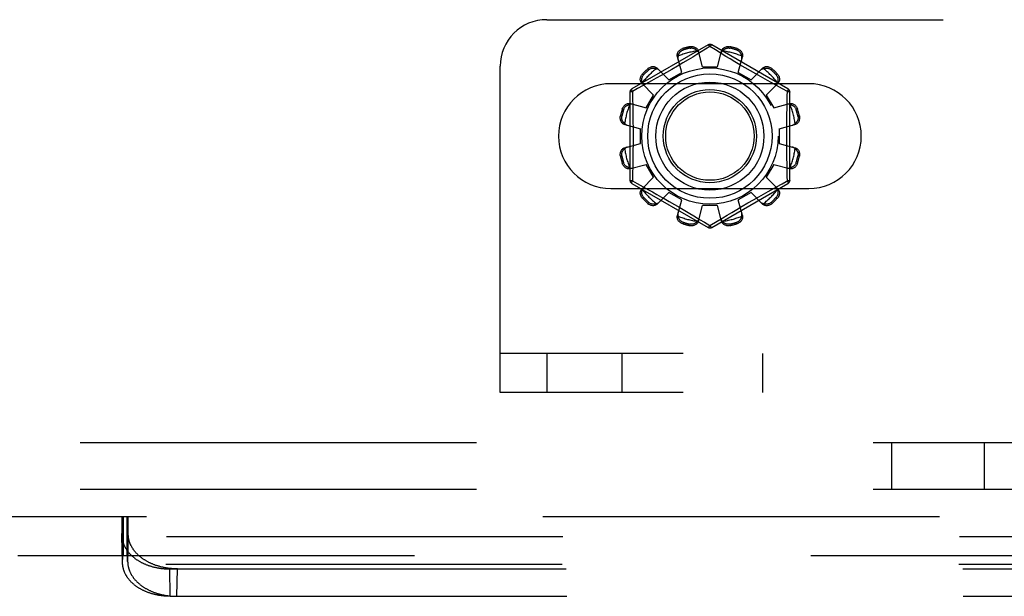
# Model space of a CAD drawing. Header units: inches. Extents: x 0 to 193, y 0 to 125.
# Tile 43 of 256: x 34.68 to 37.32, y 32.91 to 34.46. Entities that reach past the tile are written whole.
import ezdxf

# ---------------------------------------------------------------- set-up
doc = ezdxf.new("R2010")
doc.units = ezdxf.units.IN
doc.header["$LTSCALE"] = 10.635988
doc.header["$MEASUREMENT"] = 0
doc.linetypes.add('HIDDEN', pattern=[0.2, 0.1, -0.1])
doc.layers.add('DEFAULT_2', color=8, linetype='HIDDEN')
doc.layers.add('SUBPANEL', color=7, linetype='CONTINUOUS')

msp = doc.modelspace()

# ---------------------------------------------------------------- linework, layer by layer
at = {"layer": 'DEFAULT_2', "color": 8, "linetype": 'HIDDEN'}
for p, q in [((36.0901, 34.4572), (44.8401, 34.4572)), ((36.5226, 34.3894), (36.3181, 34.2714)), ((36.4546, 34.3796), (36.4556, 34.3758)), ((36.4744, 34.3808), (36.4734, 34.3846)), ((36.4927, 34.3636), (36.4815, 34.3568)), ((36.5276, 34.3848), (36.4927, 34.3636)), ((36.5076, 34.3307), (36.4966, 34.3729)), ((36.5424, 34.3759), (36.5276, 34.3848)), ((36.7371, 34.2714), (36.5326, 34.3894)), ((36.5553, 34.368), (36.5424, 34.3759)), ((36.5476, 34.3307), (36.5586, 34.3729)), ((36.5704, 34.3588), (36.5553, 34.368)), ((36.5818, 34.3846), (36.5808, 34.3808)), ((36.5996, 34.3758), (36.6007, 34.3796)), ((36.4519, 34.3157), (36.4404, 34.3578)), ((36.4552, 34.3411), (36.4406, 34.3325)), ((36.469, 34.3493), (36.4552, 34.3411)), ((36.4815, 34.3568), (36.469, 34.3493)), ((36.5819, 34.3519), (36.5704, 34.3588)), ((36.5946, 34.3444), (36.5819, 34.3519)), ((36.6082, 34.3363), (36.5946, 34.3444)), ((36.6033, 34.3157), (36.6149, 34.3578)), ((35.9651, 33.4572), (35.9651, 34.3322)), ((36.3469, 34.3116), (36.3497, 34.3088)), ((36.3635, 34.3226), (36.3607, 34.3254)), ((36.4173, 34.2957), (36.3866, 34.3268)), ((36.4109, 34.3153), (36.3968, 34.3073)), ((36.4256, 34.3238), (36.4109, 34.3153)), ((36.4173, 34.2957), (36.4519, 34.3157)), ((36.4406, 34.3325), (36.4256, 34.3238)), ((36.5076, 34.3307), (36.5476, 34.3307)), ((36.6033, 34.3157), (36.6379, 34.2957)), ((36.6224, 34.328), (36.6082, 34.3363)), ((36.6366, 34.3198), (36.6224, 34.328)), ((36.6504, 34.3119), (36.6366, 34.3198)), ((36.6379, 34.2957), (36.6686, 34.3268)), ((36.6945, 34.3254), (36.6918, 34.3226)), ((36.7056, 34.3088), (36.7083, 34.3116)), ((36.7932, 34.2853), (36.262, 34.2853)), ((36.3765, 34.255), (36.3455, 34.2856)), ((36.3713, 34.2931), (36.3552, 34.2842)), ((36.3835, 34.2999), (36.3713, 34.2931)), ((36.3968, 34.3073), (36.3835, 34.2999)), ((36.6817, 34.2943), (36.6699, 34.3009)), ((36.6787, 34.255), (36.7098, 34.2856)), ((36.6924, 34.2884), (36.6817, 34.2943)), ((36.7066, 34.2806), (36.6924, 34.2884)), ((36.3131, 34.2627), (36.3131, 34.0266)), ((36.3335, 34.2723), (36.3196, 34.2648)), ((36.3196, 34.2648), (36.3199, 34.253)), ((36.7225, 34.2719), (36.7066, 34.2806)), ((36.7356, 34.2648), (36.7225, 34.2719)), ((36.7421, 34.0266), (36.7421, 34.2627)), ((36.3145, 34.2319), (36.3565, 34.2203)), ((36.3565, 34.2203), (36.3765, 34.255)), ((36.6787, 34.255), (36.6987, 34.2203)), ((36.6987, 34.2203), (36.7408, 34.2319)), ((36.2965, 34.2167), (36.2927, 34.2177)), ((36.7625, 34.2177), (36.7587, 34.2167)), ((36.2877, 34.1988), (36.2915, 34.1978)), ((36.7638, 34.1978), (36.7676, 34.1988)), ((36.2994, 34.1757), (36.3416, 34.1647)), ((36.3416, 34.1247), (36.3416, 34.1647)), ((36.7136, 34.1647), (36.7558, 34.1757)), ((36.7136, 34.1647), (36.7136, 34.1247)), ((36.2994, 34.1136), (36.3416, 34.1247)), ((36.7136, 34.1247), (36.7558, 34.1136)), ((36.2915, 34.0915), (36.2877, 34.0905)), ((36.2927, 34.0716), (36.2965, 34.0726)), ((36.7587, 34.0726), (36.7625, 34.0716)), ((36.7676, 34.0905), (36.7638, 34.0915)), ((36.3145, 34.0574), (36.3565, 34.069)), ((36.3765, 34.0343), (36.3565, 34.069)), ((36.6987, 34.069), (36.6787, 34.0343)), ((36.6987, 34.069), (36.7408, 34.0574)), ((36.3196, 34.0245), (36.3327, 34.0174)), ((36.3455, 34.0037), (36.3765, 34.0343)), ((36.7098, 34.0037), (36.6787, 34.0343)), ((36.7218, 34.017), (36.7324, 34.0228)), ((36.7324, 34.0228), (36.7356, 34.0245)), ((36.7356, 34.0245), (36.7353, 34.0363)), ((36.262, 34.004), (36.7932, 34.004)), ((36.3181, 34.0179), (36.5226, 33.8999)), ((36.3327, 34.0174), (36.3486, 34.0087)), ((36.3486, 34.0087), (36.3628, 34.0009)), ((36.3628, 34.0009), (36.3735, 33.995)), ((36.3735, 33.995), (36.3854, 33.9884)), ((36.3866, 33.9625), (36.4173, 33.9936)), ((36.4519, 33.9736), (36.4173, 33.9936)), ((36.5326, 33.8999), (36.7371, 34.0179)), ((36.6379, 33.9936), (36.6033, 33.9736)), ((36.6686, 33.9625), (36.6379, 33.9936)), ((36.6718, 33.9894), (36.684, 33.9962)), ((36.684, 33.9962), (36.7, 34.0051)), ((36.3497, 33.9805), (36.3469, 33.9777)), ((36.4049, 33.9774), (36.4187, 33.9695)), ((36.4187, 33.9695), (36.4329, 33.9613)), ((36.4404, 33.9315), (36.4519, 33.9736)), ((36.6149, 33.9315), (36.6033, 33.9736)), ((36.6296, 33.9655), (36.6443, 33.974)), ((36.6443, 33.974), (36.6585, 33.982)), ((36.6585, 33.982), (36.6718, 33.9894)), ((36.7083, 33.9777), (36.7056, 33.9805)), ((36.3607, 33.9639), (36.3635, 33.9667)), ((36.4329, 33.9613), (36.447, 33.953)), ((36.447, 33.953), (36.4607, 33.9449)), ((36.4607, 33.9449), (36.4734, 33.9374)), ((36.4966, 33.9164), (36.5076, 33.9587)), ((36.5476, 33.9587), (36.5076, 33.9587)), ((36.5586, 33.9164), (36.5476, 33.9587)), ((36.5862, 33.94), (36.6, 33.9482)), ((36.6, 33.9482), (36.6146, 33.9568)), ((36.6146, 33.9568), (36.6296, 33.9655)), ((36.6918, 33.9667), (36.6945, 33.9639)), ((36.4734, 33.9374), (36.4848, 33.9305)), ((36.4848, 33.9305), (36.4999, 33.9213)), ((36.4999, 33.9213), (36.5129, 33.9134)), ((36.5276, 33.9045), (36.5625, 33.9257)), ((36.5625, 33.9257), (36.5737, 33.9325)), ((36.5737, 33.9325), (36.5862, 33.94)), ((36.4556, 33.9135), (36.4546, 33.9097)), ((36.4734, 33.9047), (36.4744, 33.9085)), ((36.5129, 33.9134), (36.5276, 33.9045)), ((36.5808, 33.9085), (36.5818, 33.9047)), ((36.6007, 33.9097), (36.5996, 33.9135)), ((44.9651, 33.5612), (35.9651, 33.5612)), ((36.0901, 33.5612), (36.0901, 33.4572)), ((36.2926, 33.4572), (36.2926, 33.5612)), ((36.6693, 33.4572), (36.6693, 33.5612)), ((44.9651, 33.4572), (35.9651, 33.4572)), ((33.9525, 33.1237), (43.5129, 33.1237)), ((34.9497, 33.1237), (34.9497, 33.0197)), ((34.9525, 33.1237), (34.9525, 33.0197)), ((34.9533, 33.0197), (34.9533, 33.1237)), ((34.9535, 33.1237), (34.9535, 33.0197)), ((34.9634, 33.1237), (34.9634, 33.0197)), ((34.9644, 33.1237), (34.9644, 33.0197)), ((34.9647, 33.0197), (34.9647, 33.1237)), ((34.9662, 33.1237), (34.9662, 33.0197)), ((34.9509, 33.0882), (34.9511, 33.0958)), ((34.9511, 33.0958), (34.9513, 33.1015)), ((34.9513, 33.1015), (34.9515, 33.1057)), ((34.9515, 33.1057), (34.9517, 33.1085)), ((34.9517, 33.1085), (34.9518, 33.1111)), ((34.9518, 33.1111), (34.9519, 33.1127)), ((34.9519, 33.1127), (34.952, 33.1142)), ((34.952, 33.1142), (34.9521, 33.1156)), ((34.9521, 33.1156), (34.9522, 33.1169)), ((34.9658, 33.1169), (34.9657, 33.118)), ((34.966, 33.1135), (34.9659, 33.1149)), ((34.9661, 33.1119), (34.966, 33.1135)), ((34.9662, 33.1094), (34.9661, 33.1119)), ((34.9664, 33.1066), (34.9662, 33.1094)), ((34.9665, 33.1026), (34.9664, 33.1066)), ((34.9667, 33.0982), (34.9665, 33.1026)), ((34.9669, 33.0921), (34.9667, 33.0982)), ((34.9505, 33.0752), (34.9507, 33.084)), ((34.9521, 33.0014), (34.9505, 33.0752)), ((34.9505, 33.0752), (34.9505, 33.0724)), ((34.9521, 32.9986), (34.9505, 33.0724)), ((34.9507, 33.084), (34.9509, 33.0882)), ((42.5148, 33.0691), (34.9507, 33.0691)), ((34.9658, 33.0014), (34.9674, 33.0752)), ((34.9672, 33.084), (34.9669, 33.0921)), ((34.9674, 33.0752), (34.9672, 33.084)), ((34.6714, 33.0197), (43.5129, 33.0197)), ((34.9652, 33.0158), (34.9652, 33.0165)), ((34.9521, 33.0014), (34.9522, 33.0038)), ((34.9521, 32.9988), (34.9521, 33.0014)), ((34.9522, 33.0038), (34.9523, 33.0073)), ((34.9523, 33.0073), (34.9524, 33.0098)), ((42.5132, 32.9955), (34.9523, 32.9955)), ((34.9524, 33.0098), (34.9525, 33.0116)), ((34.9525, 33.0116), (34.9526, 33.0131)), ((34.9526, 33.0141), (34.9527, 33.015)), ((34.9526, 33.0131), (34.9526, 33.0141)), ((34.9527, 33.015), (34.9527, 33.0158)), ((34.9653, 33.015), (34.9652, 33.0158)), ((34.9653, 33.0141), (34.9653, 33.015)), ((34.9654, 33.0131), (34.9653, 33.0141)), ((34.9654, 33.0116), (34.9654, 33.0131)), ((34.9655, 33.0098), (34.9654, 33.0116)), ((34.9656, 33.0073), (34.9655, 33.0098)), ((34.9657, 33.0038), (34.9656, 33.0073)), ((34.9658, 33.0014), (34.9657, 33.0038)), ((35.0785, 32.9834), (42.387, 32.9834)), ((35.0801, 32.9098), (35.0785, 32.9834)), ((35.0978, 32.9098), (35.0994, 32.9834)), ((35.0801, 32.9098), (42.3854, 32.9098))]:
    msp.add_line(p, q, dxfattribs=at)
for points in [[(36.5226, 34.3894), (36.523, 34.3895), (36.5234, 34.3894), (36.524, 34.389), (36.5246, 34.3885), (36.5253, 34.3878), (36.526, 34.387), (36.5268, 34.386), (36.5276, 34.3848)], [(36.5276, 34.3848), (36.5284, 34.386), (36.5292, 34.387), (36.53, 34.3878), (36.5307, 34.3885), (36.5313, 34.389), (36.5318, 34.3894), (36.5323, 34.3895), (36.5326, 34.3894)], [(36.4404, 34.3578), (36.44, 34.3596), (36.4398, 34.3614), (36.4399, 34.3633), (36.4403, 34.3653), (36.4408, 34.3671), (36.4416, 34.369), (36.4426, 34.3707), (36.4438, 34.3724), (36.4452, 34.374), (36.4468, 34.3754), (36.4486, 34.3767), (36.4505, 34.3779), (36.4525, 34.3788), (36.4546, 34.3796)], [(36.4426, 34.3597), (36.4429, 34.3607), (36.4431, 34.3617), (36.4434, 34.3627), (36.4437, 34.3637), (36.4441, 34.3647), (36.4445, 34.3656), (36.445, 34.3665), (36.4455, 34.3675), (36.4461, 34.3684), (36.4467, 34.3693), (36.4474, 34.3702), (36.4482, 34.3711), (36.4491, 34.372), (36.4501, 34.3728), (36.4513, 34.3737), (36.4525, 34.3745), (36.454, 34.3752), (36.4556, 34.3758)], [(36.4734, 34.3846), (36.4756, 34.385), (36.4778, 34.3852), (36.48, 34.3851), (36.4822, 34.3849), (36.4843, 34.3844), (36.4863, 34.3838), (36.4882, 34.3829), (36.4899, 34.3819), (36.4915, 34.3807), (36.493, 34.3794), (36.4942, 34.3779), (36.4952, 34.3763), (36.496, 34.3746), (36.4966, 34.3729)], [(36.4744, 34.3808), (36.4761, 34.3811), (36.4777, 34.3812), (36.4793, 34.3812), (36.4807, 34.381), (36.482, 34.3808), (36.4832, 34.3805), (36.4843, 34.3801), (36.4854, 34.3797), (36.4864, 34.3792), (36.4874, 34.3787), (36.4883, 34.3781), (36.4891, 34.3776), (36.49, 34.3769), (36.4908, 34.3763), (36.4916, 34.3756), (36.4923, 34.3749), (36.493, 34.3741), (36.4937, 34.3733)], [(36.4985, 34.3657), (36.498, 34.3671), (36.4975, 34.3685), (36.4967, 34.3698), (36.4958, 34.371), (36.4948, 34.3722), (36.4937, 34.3733)], [(36.5615, 34.3733), (36.5604, 34.3722), (36.5594, 34.371), (36.5585, 34.3698), (36.5578, 34.3685), (36.5572, 34.3671), (36.5568, 34.3657)], [(36.5586, 34.3729), (36.5592, 34.3746), (36.56, 34.3763), (36.561, 34.3779), (36.5623, 34.3794), (36.5637, 34.3807), (36.5653, 34.3819), (36.5671, 34.3829), (36.5689, 34.3838), (36.5709, 34.3844), (36.5731, 34.3849), (36.5752, 34.3851), (36.5775, 34.3852), (36.5796, 34.385), (36.5818, 34.3846)], [(36.5615, 34.3733), (36.5622, 34.3741), (36.5629, 34.3749), (36.5637, 34.3756), (36.5645, 34.3763), (36.5653, 34.3769), (36.5661, 34.3776), (36.567, 34.3781), (36.5679, 34.3787), (36.5688, 34.3792), (36.5699, 34.3797), (36.5709, 34.3801), (36.5721, 34.3805), (36.5733, 34.3808), (36.5746, 34.381), (36.576, 34.3812), (36.5775, 34.3812), (36.5791, 34.3811), (36.5808, 34.3808)], [(36.5996, 34.3758), (36.6013, 34.3752), (36.6027, 34.3745), (36.604, 34.3737), (36.6051, 34.3728), (36.6062, 34.372), (36.6071, 34.3711), (36.6078, 34.3702), (36.6086, 34.3693), (36.6092, 34.3684), (36.6098, 34.3675), (36.6103, 34.3665), (36.6107, 34.3656), (36.6112, 34.3646), (36.6115, 34.3637), (36.6119, 34.3627), (36.6121, 34.3617), (36.6124, 34.3607), (36.6126, 34.3597)], [(36.6007, 34.3796), (36.6027, 34.3788), (36.6047, 34.3779), (36.6066, 34.3767), (36.6084, 34.3754), (36.61, 34.374), (36.6114, 34.3724), (36.6126, 34.3707), (36.6136, 34.369), (36.6144, 34.3671), (36.615, 34.3653), (36.6153, 34.3633), (36.6154, 34.3614), (36.6152, 34.3596), (36.6149, 34.3578)], [(36.4426, 34.3597), (36.4422, 34.3581), (36.4419, 34.3566), (36.4418, 34.3551), (36.4418, 34.3536), (36.442, 34.3521), (36.4423, 34.3507)], [(36.6129, 34.3507), (36.6132, 34.3521), (36.6134, 34.3536), (36.6134, 34.3551), (36.6133, 34.3566), (36.613, 34.3581), (36.6126, 34.3597)], [(36.3455, 34.2856), (36.3443, 34.287), (36.3432, 34.2885), (36.3423, 34.2902), (36.3417, 34.292), (36.3412, 34.2939), (36.341, 34.2959), (36.341, 34.298), (36.3412, 34.3), (36.3416, 34.3021), (36.3423, 34.3041), (36.3432, 34.3061), (36.3442, 34.3081), (36.3455, 34.3099), (36.3469, 34.3116)], [(36.3607, 34.3254), (36.3624, 34.3268), (36.3642, 34.328), (36.3661, 34.3291), (36.3681, 34.33), (36.3702, 34.3306), (36.3723, 34.3311), (36.3743, 34.3313), (36.3763, 34.3313), (36.3783, 34.3311), (36.3803, 34.3306), (36.3821, 34.3299), (36.3838, 34.329), (36.3853, 34.328), (36.3866, 34.3268)], [(36.3635, 34.3226), (36.3648, 34.3237), (36.3661, 34.3246), (36.3675, 34.3253), (36.3688, 34.3259), (36.37, 34.3263), (36.3712, 34.3267), (36.3724, 34.3269), (36.3736, 34.3271), (36.3747, 34.3272), (36.3757, 34.3272), (36.3768, 34.3272), (36.3778, 34.3271), (36.3789, 34.327), (36.3799, 34.3268), (36.3809, 34.3266), (36.3819, 34.3264), (36.3829, 34.3261), (36.3839, 34.3257)], [(36.3918, 34.3215), (36.3908, 34.3225), (36.3896, 34.3234), (36.3883, 34.3242), (36.3869, 34.3248), (36.3854, 34.3254), (36.3839, 34.3257)], [(36.6699, 34.3009), (36.6571, 34.3081), (36.6504, 34.3119)], [(36.6713, 34.3257), (36.6698, 34.3254), (36.6683, 34.3248), (36.6669, 34.3242), (36.6657, 34.3234), (36.6645, 34.3225), (36.6634, 34.3215)], [(36.6686, 34.3268), (36.6699, 34.328), (36.6715, 34.329), (36.6732, 34.3299), (36.675, 34.3306), (36.6769, 34.3311), (36.6789, 34.3313), (36.6809, 34.3313), (36.683, 34.3311), (36.685, 34.3306), (36.6871, 34.33), (36.6891, 34.3291), (36.691, 34.328), (36.6928, 34.3268), (36.6945, 34.3254)], [(36.6713, 34.3257), (36.6723, 34.3261), (36.6733, 34.3264), (36.6743, 34.3266), (36.6754, 34.3268), (36.6764, 34.327), (36.6774, 34.3271), (36.6785, 34.3272), (36.6795, 34.3272), (36.6806, 34.3272), (36.6817, 34.3271), (36.6828, 34.3269), (36.684, 34.3267), (36.6852, 34.3263), (36.6865, 34.3259), (36.6878, 34.3253), (36.6891, 34.3246), (36.6904, 34.3237), (36.6918, 34.3226)], [(36.7083, 34.3116), (36.7098, 34.3099), (36.711, 34.3081), (36.7121, 34.3061), (36.713, 34.3041), (36.7136, 34.3021), (36.7141, 34.3), (36.7143, 34.298), (36.7143, 34.2959), (36.714, 34.2939), (36.7136, 34.292), (36.7129, 34.2902), (36.712, 34.2885), (36.711, 34.287), (36.7098, 34.2856)], [(36.3552, 34.2842), (36.3374, 34.2745), (36.3335, 34.2723)], [(36.3465, 34.2884), (36.3462, 34.2894), (36.3459, 34.2904), (36.3456, 34.2914), (36.3454, 34.2924), (36.3453, 34.2934), (36.3452, 34.2944), (36.3451, 34.2955), (36.3451, 34.2965), (36.3451, 34.2976), (36.3452, 34.2987), (36.3454, 34.2999), (36.3456, 34.3011), (36.3459, 34.3023), (36.3464, 34.3035), (36.347, 34.3048), (36.3477, 34.3061), (36.3486, 34.3075), (36.3497, 34.3088)], [(36.3465, 34.2884), (36.3469, 34.2868), (36.3474, 34.2854), (36.3481, 34.284), (36.3489, 34.2827), (36.3497, 34.2815), (36.3507, 34.2804)], [(36.7045, 34.2804), (36.7055, 34.2815), (36.7064, 34.2827), (36.7071, 34.284), (36.7078, 34.2854), (36.7083, 34.2868), (36.7087, 34.2884)], [(36.7056, 34.3088), (36.7066, 34.3075), (36.7076, 34.3061), (36.7083, 34.3048), (36.7089, 34.3035), (36.7093, 34.3022), (36.7096, 34.301), (36.7099, 34.2999), (36.71, 34.2987), (36.7101, 34.2976), (36.7102, 34.2965), (36.7101, 34.2955), (36.7101, 34.2944), (36.71, 34.2934), (36.7098, 34.2924), (36.7096, 34.2914), (36.7093, 34.2904), (36.709, 34.2894), (36.7087, 34.2884)], [(36.3131, 34.2627), (36.3132, 34.263), (36.3136, 34.2634), (36.3141, 34.2637), (36.3149, 34.264), (36.3159, 34.2642), (36.317, 34.2644), (36.3182, 34.2646), (36.3196, 34.2647)], [(36.3196, 34.2647), (36.319, 34.266), (36.3186, 34.2672), (36.3182, 34.2683), (36.3179, 34.2692), (36.3178, 34.27), (36.3178, 34.2707), (36.3179, 34.2711), (36.3181, 34.2714)], [(36.7346, 34.2172), (36.7353, 34.253), (36.7356, 34.2648)], [(36.7371, 34.2714), (36.7373, 34.2711), (36.7375, 34.2707), (36.7374, 34.27), (36.7373, 34.2692), (36.737, 34.2683), (36.7367, 34.2672), (36.7362, 34.266), (36.7356, 34.2647)], [(36.7356, 34.2647), (36.737, 34.2646), (36.7383, 34.2644), (36.7394, 34.2642), (36.7403, 34.264), (36.7411, 34.2637), (36.7417, 34.2634), (36.742, 34.263), (36.7421, 34.2627)], [(36.2927, 34.2177), (36.2935, 34.2198), (36.2944, 34.2217), (36.2955, 34.2236), (36.2968, 34.2254), (36.2983, 34.227), (36.2999, 34.2284), (36.3015, 34.2296), (36.3033, 34.2306), (36.3051, 34.2314), (36.307, 34.232), (36.3089, 34.2323), (36.3108, 34.2324), (36.3127, 34.2323), (36.3145, 34.2319)], [(36.3199, 34.253), (36.3207, 34.2172), (36.3209, 34.2051), (36.3211, 34.193), (36.3213, 34.1809), (36.3214, 34.1688), (36.3214, 34.1567), (36.3215, 34.1446), (36.3214, 34.1326), (36.3214, 34.1205), (36.3213, 34.1084), (36.3211, 34.0963), (36.3209, 34.0842), (36.3207, 34.0721)], [(36.7408, 34.2319), (36.7426, 34.2323), (36.7444, 34.2324), (36.7463, 34.2323), (36.7482, 34.232), (36.7501, 34.2314), (36.752, 34.2306), (36.7537, 34.2296), (36.7554, 34.2284), (36.7569, 34.227), (36.7584, 34.2254), (36.7597, 34.2236), (36.7608, 34.2217), (36.7618, 34.2198), (36.7625, 34.2177)], [(36.2965, 34.2167), (36.2971, 34.2183), (36.2978, 34.2197), (36.2986, 34.221), (36.2994, 34.2222), (36.3003, 34.2232), (36.3012, 34.2241), (36.3021, 34.2249), (36.303, 34.2256), (36.3039, 34.2262), (36.3048, 34.2268), (36.3057, 34.2273), (36.3067, 34.2278), (36.3076, 34.2282), (36.3086, 34.2286), (36.3096, 34.2289), (36.3106, 34.2292), (36.3116, 34.2294), (36.3126, 34.2296)], [(36.3216, 34.2299), (36.3202, 34.2303), (36.3187, 34.2304), (36.3172, 34.2305), (36.3157, 34.2303), (36.3141, 34.2301), (36.3126, 34.2296)], [(36.7426, 34.2296), (36.7411, 34.2301), (36.7396, 34.2303), (36.738, 34.2305), (36.7365, 34.2304), (36.7351, 34.2303), (36.7337, 34.2299)], [(36.7353, 34.0363), (36.7346, 34.0721), (36.7343, 34.0842), (36.7341, 34.0963), (36.734, 34.1084), (36.7339, 34.1205), (36.7338, 34.1326), (36.7338, 34.1447), (36.7338, 34.1567), (36.7339, 34.1688), (36.734, 34.1809), (36.7341, 34.193), (36.7343, 34.2051), (36.7346, 34.2172)], [(36.7426, 34.2296), (36.7436, 34.2294), (36.7447, 34.2292), (36.7457, 34.2289), (36.7467, 34.2286), (36.7476, 34.2282), (36.7486, 34.2278), (36.7495, 34.2273), (36.7504, 34.2268), (36.7514, 34.2262), (36.7523, 34.2256), (36.7532, 34.2249), (36.7541, 34.2241), (36.755, 34.2232), (36.7558, 34.2222), (36.7567, 34.221), (36.7574, 34.2197), (36.7581, 34.2183), (36.7587, 34.2167)], [(36.2994, 34.1757), (36.2977, 34.1762), (36.296, 34.177), (36.2944, 34.1781), (36.2929, 34.1793), (36.2915, 34.1807), (36.2903, 34.1824), (36.2893, 34.1841), (36.2885, 34.186), (36.2878, 34.188), (36.2874, 34.1901), (36.2871, 34.1923), (36.2871, 34.1945), (36.2873, 34.1967), (36.2877, 34.1988)], [(36.2989, 34.1786), (36.2981, 34.1793), (36.2974, 34.18), (36.2967, 34.1807), (36.296, 34.1815), (36.2953, 34.1823), (36.2947, 34.1831), (36.2941, 34.184), (36.2936, 34.1849), (36.2931, 34.1859), (36.2926, 34.1869), (36.2922, 34.188), (36.2918, 34.1891), (36.2915, 34.1903), (36.2912, 34.1916), (36.2911, 34.193), (36.2911, 34.1945), (36.2912, 34.1961), (36.2915, 34.1978)], [(36.2989, 34.1786), (36.3, 34.1774), (36.3012, 34.1764), (36.3025, 34.1755), (36.3038, 34.1748), (36.3051, 34.1742), (36.3065, 34.1738)], [(36.7487, 34.1738), (36.7501, 34.1742), (36.7514, 34.1748), (36.7528, 34.1755), (36.754, 34.1764), (36.7552, 34.1774), (36.7563, 34.1786)], [(36.7676, 34.1988), (36.768, 34.1967), (36.7681, 34.1945), (36.7681, 34.1923), (36.7679, 34.1901), (36.7674, 34.188), (36.7667, 34.186), (36.7659, 34.1841), (36.7649, 34.1824), (36.7637, 34.1807), (36.7623, 34.1793), (36.7608, 34.1781), (36.7592, 34.177), (36.7576, 34.1762), (36.7558, 34.1757)], [(36.7638, 34.1978), (36.7641, 34.1961), (36.7642, 34.1945), (36.7641, 34.193), (36.764, 34.1916), (36.7638, 34.1903), (36.7634, 34.1891), (36.7631, 34.1879), (36.7626, 34.1869), (36.7622, 34.1859), (36.7616, 34.1849), (36.7611, 34.184), (36.7605, 34.1831), (36.7599, 34.1823), (36.7593, 34.1815), (36.7586, 34.1807), (36.7578, 34.18), (36.7571, 34.1793), (36.7563, 34.1786)], [(36.2877, 34.0905), (36.2873, 34.0926), (36.2871, 34.0948), (36.2871, 34.097), (36.2874, 34.0992), (36.2878, 34.1013), (36.2885, 34.1033), (36.2893, 34.1052), (36.2903, 34.107), (36.2915, 34.1086), (36.2929, 34.11), (36.2944, 34.1112), (36.296, 34.1123), (36.2977, 34.1131), (36.2994, 34.1136)], [(36.2915, 34.0915), (36.2912, 34.0932), (36.2911, 34.0948), (36.2911, 34.0963), (36.2912, 34.0977), (36.2915, 34.099), (36.2918, 34.1002), (36.2922, 34.1014), (36.2926, 34.1024), (36.2931, 34.1034), (36.2936, 34.1044), (36.2941, 34.1053), (36.2947, 34.1062), (36.2953, 34.107), (36.296, 34.1078), (36.2967, 34.1086), (36.2974, 34.1093), (36.2981, 34.11), (36.2989, 34.1107)], [(36.3065, 34.1155), (36.3051, 34.1151), (36.3038, 34.1145), (36.3025, 34.1138), (36.3012, 34.1129), (36.3, 34.1119), (36.2989, 34.1107)], [(36.7563, 34.1107), (36.7552, 34.1119), (36.754, 34.1129), (36.7528, 34.1138), (36.7514, 34.1145), (36.7501, 34.1151), (36.7487, 34.1155)], [(36.7558, 34.1136), (36.7576, 34.1131), (36.7592, 34.1123), (36.7608, 34.1112), (36.7623, 34.11), (36.7637, 34.1086), (36.7649, 34.107), (36.7659, 34.1052), (36.7667, 34.1033), (36.7674, 34.1013), (36.7679, 34.0992), (36.7681, 34.097), (36.7681, 34.0948), (36.768, 34.0926), (36.7676, 34.0905)], [(36.7563, 34.1107), (36.7571, 34.11), (36.7578, 34.1093), (36.7586, 34.1086), (36.7593, 34.1078), (36.7599, 34.107), (36.7605, 34.1062), (36.7611, 34.1053), (36.7617, 34.1044), (36.7622, 34.1034), (36.7626, 34.1024), (36.7631, 34.1013), (36.7634, 34.1002), (36.7638, 34.099), (36.764, 34.0977), (36.7642, 34.0963), (36.7642, 34.0948), (36.7641, 34.0932), (36.7638, 34.0915)], [(36.3126, 34.0597), (36.3116, 34.0599), (36.3106, 34.0601), (36.3096, 34.0604), (36.3086, 34.0607), (36.3076, 34.0611), (36.3067, 34.0615), (36.3057, 34.062), (36.3048, 34.0625), (36.3039, 34.0631), (36.303, 34.0637), (36.3021, 34.0644), (36.3012, 34.0652), (36.3003, 34.0661), (36.2994, 34.0671), (36.2986, 34.0683), (36.2978, 34.0696), (36.2971, 34.071), (36.2965, 34.0726)], [(36.7587, 34.0726), (36.7581, 34.071), (36.7574, 34.0696), (36.7566, 34.0683), (36.7558, 34.0671), (36.7549, 34.0661), (36.7541, 34.0652), (36.7532, 34.0644), (36.7522, 34.0637), (36.7513, 34.0631), (36.7504, 34.0625), (36.7495, 34.062), (36.7486, 34.0615), (36.7476, 34.0611), (36.7466, 34.0607), (36.7457, 34.0604), (36.7447, 34.0601), (36.7436, 34.0599), (36.7426, 34.0597)], [(36.3145, 34.0574), (36.3127, 34.057), (36.3108, 34.0569), (36.3089, 34.057), (36.307, 34.0573), (36.3051, 34.0579), (36.3033, 34.0587), (36.3015, 34.0597), (36.2999, 34.0609), (36.2983, 34.0623), (36.2968, 34.0639), (36.2955, 34.0657), (36.2944, 34.0676), (36.2935, 34.0695), (36.2927, 34.0716)], [(36.3126, 34.0597), (36.3141, 34.0592), (36.3157, 34.059), (36.3172, 34.0588), (36.3187, 34.0589), (36.3202, 34.059), (36.3216, 34.0594)], [(36.3207, 34.0721), (36.3199, 34.0363), (36.3196, 34.0245)], [(36.7337, 34.0594), (36.7351, 34.059), (36.7365, 34.0589), (36.738, 34.0588), (36.7396, 34.059), (36.7411, 34.0592), (36.7426, 34.0597)], [(36.7625, 34.0716), (36.7618, 34.0695), (36.7608, 34.0676), (36.7597, 34.0657), (36.7584, 34.0639), (36.7569, 34.0623), (36.7554, 34.0609), (36.7537, 34.0597), (36.752, 34.0587), (36.7501, 34.0579), (36.7482, 34.0573), (36.7463, 34.057), (36.7444, 34.0569), (36.7426, 34.057), (36.7408, 34.0574)], [(36.3196, 34.0246), (36.3182, 34.0247), (36.317, 34.0249), (36.3159, 34.0251), (36.3149, 34.0254), (36.3141, 34.0256), (36.3136, 34.0259), (36.3132, 34.0263), (36.3131, 34.0266)], [(36.3181, 34.0179), (36.3179, 34.0182), (36.3178, 34.0186), (36.3178, 34.0193), (36.3179, 34.0201), (36.3182, 34.021), (36.3186, 34.0221), (36.319, 34.0233), (36.3196, 34.0246)], [(36.7421, 34.0266), (36.742, 34.0263), (36.7417, 34.0259), (36.7411, 34.0256), (36.7403, 34.0254), (36.7394, 34.0251), (36.7383, 34.0249), (36.737, 34.0247), (36.7356, 34.0246)], [(36.7356, 34.0246), (36.7362, 34.0233), (36.7367, 34.0221), (36.737, 34.021), (36.7373, 34.0201), (36.7374, 34.0193), (36.7375, 34.0186), (36.7373, 34.0182), (36.7371, 34.0179)], [(36.3469, 33.9777), (36.3455, 33.9794), (36.3442, 33.9812), (36.3432, 33.9832), (36.3423, 33.9852), (36.3416, 33.9872), (36.3412, 33.9893), (36.341, 33.9913), (36.341, 33.9934), (36.3412, 33.9954), (36.3417, 33.9973), (36.3423, 33.9991), (36.3432, 34.0008), (36.3443, 34.0023), (36.3455, 34.0037)], [(36.3497, 33.9805), (36.3486, 33.9818), (36.3477, 33.9832), (36.347, 33.9845), (36.3464, 33.9858), (36.3459, 33.9871), (36.3456, 33.9883), (36.3454, 33.9894), (36.3452, 33.9906), (36.3451, 33.9917), (36.3451, 33.9928), (36.3451, 33.9938), (36.3452, 33.9949), (36.3453, 33.9959), (36.3454, 33.9969), (36.3457, 33.9979), (36.3459, 33.999), (36.3462, 33.9999), (36.3465, 34.0009)], [(36.3507, 34.0089), (36.3497, 34.0078), (36.3489, 34.0066), (36.3481, 34.0053), (36.3474, 34.0039), (36.3469, 34.0025), (36.3465, 34.0009)], [(36.7, 34.0051), (36.7178, 34.0148), (36.7218, 34.017)], [(36.7087, 34.0009), (36.7083, 34.0025), (36.7078, 34.0039), (36.7071, 34.0053), (36.7064, 34.0066), (36.7055, 34.0078), (36.7045, 34.0089)], [(36.7087, 34.0009), (36.709, 33.9999), (36.7093, 33.9989), (36.7096, 33.9979), (36.7098, 33.9969), (36.71, 33.9959), (36.7101, 33.9949), (36.7101, 33.9938), (36.7102, 33.9928), (36.7101, 33.9917), (36.71, 33.9906), (36.7099, 33.9894), (36.7096, 33.9883), (36.7093, 33.987), (36.7088, 33.9858), (36.7083, 33.9845), (36.7075, 33.9832), (36.7066, 33.9818), (36.7056, 33.9805)], [(36.7098, 34.0037), (36.711, 34.0023), (36.712, 34.0008), (36.7129, 33.9991), (36.7136, 33.9973), (36.714, 33.9954), (36.7143, 33.9934), (36.7143, 33.9913), (36.7141, 33.9893), (36.7136, 33.9872), (36.713, 33.9852), (36.7121, 33.9832), (36.711, 33.9812), (36.7098, 33.9794), (36.7083, 33.9777)], [(36.3839, 33.9636), (36.3854, 33.9639), (36.3869, 33.9645), (36.3883, 33.9651), (36.3896, 33.9659), (36.3908, 33.9668), (36.3918, 33.9678)], [(36.3854, 33.9884), (36.3982, 33.9812), (36.4049, 33.9774)], [(36.6634, 33.9678), (36.6645, 33.9668), (36.6657, 33.9659), (36.6669, 33.9651), (36.6683, 33.9645), (36.6698, 33.9639), (36.6713, 33.9636)], [(36.3866, 33.9625), (36.3853, 33.9613), (36.3838, 33.9603), (36.3821, 33.9594), (36.3803, 33.9587), (36.3783, 33.9582), (36.3763, 33.958), (36.3743, 33.958), (36.3723, 33.9582), (36.3702, 33.9587), (36.3681, 33.9593), (36.3661, 33.9602), (36.3642, 33.9613), (36.3624, 33.9625), (36.3607, 33.9639)], [(36.3839, 33.9636), (36.3829, 33.9632), (36.3819, 33.9629), (36.3809, 33.9627), (36.3799, 33.9625), (36.3789, 33.9623), (36.3778, 33.9622), (36.3768, 33.9621), (36.3757, 33.9621), (36.3746, 33.9621), (36.3735, 33.9622), (36.3724, 33.9624), (36.3712, 33.9626), (36.37, 33.963), (36.3688, 33.9634), (36.3675, 33.964), (36.3661, 33.9647), (36.3648, 33.9656), (36.3635, 33.9667)], [(36.6945, 33.9639), (36.6928, 33.9625), (36.691, 33.9613), (36.6891, 33.9602), (36.6871, 33.9593), (36.685, 33.9587), (36.683, 33.9582), (36.6809, 33.958), (36.6789, 33.958), (36.6769, 33.9582), (36.675, 33.9587), (36.6732, 33.9594), (36.6715, 33.9603), (36.6699, 33.9613), (36.6686, 33.9625)], [(36.6918, 33.9667), (36.6904, 33.9656), (36.6891, 33.9647), (36.6878, 33.964), (36.6865, 33.9634), (36.6852, 33.963), (36.684, 33.9626), (36.6828, 33.9624), (36.6817, 33.9622), (36.6806, 33.9621), (36.6795, 33.9621), (36.6784, 33.9621), (36.6774, 33.9622), (36.6764, 33.9623), (36.6753, 33.9625), (36.6743, 33.9627), (36.6733, 33.9629), (36.6723, 33.9632), (36.6713, 33.9636)], [(36.4546, 33.9097), (36.4525, 33.9105), (36.4505, 33.9114), (36.4486, 33.9126), (36.4468, 33.9139), (36.4452, 33.9153), (36.4438, 33.9169), (36.4426, 33.9186), (36.4416, 33.9203), (36.4408, 33.9222), (36.4403, 33.924), (36.4399, 33.926), (36.4398, 33.9279), (36.44, 33.9297), (36.4404, 33.9315)], [(36.4423, 33.9386), (36.442, 33.9372), (36.4418, 33.9357), (36.4418, 33.9342), (36.4419, 33.9327), (36.4422, 33.9312), (36.4426, 33.9296)], [(36.4556, 33.9135), (36.454, 33.9141), (36.4525, 33.9148), (36.4512, 33.9156), (36.4501, 33.9165), (36.4491, 33.9173), (36.4482, 33.9182), (36.4474, 33.9191), (36.4467, 33.92), (36.446, 33.9209), (36.4455, 33.9219), (36.445, 33.9228), (36.4445, 33.9237), (36.4441, 33.9247), (36.4437, 33.9256), (36.4434, 33.9266), (36.4431, 33.9276), (36.4429, 33.9286), (36.4426, 33.9296)], [(36.4966, 33.9164), (36.496, 33.9147), (36.4952, 33.913), (36.4942, 33.9114), (36.493, 33.9099), (36.4915, 33.9086), (36.4899, 33.9074), (36.4882, 33.9064), (36.4863, 33.9055), (36.4843, 33.9049), (36.4822, 33.9044), (36.48, 33.9042), (36.4778, 33.9041), (36.4756, 33.9043), (36.4734, 33.9047)], [(36.4937, 33.916), (36.493, 33.9152), (36.4923, 33.9144), (36.4915, 33.9137), (36.4908, 33.913), (36.49, 33.9124), (36.4891, 33.9117), (36.4883, 33.9112), (36.4873, 33.9106), (36.4864, 33.9101), (36.4854, 33.9096), (36.4843, 33.9092), (36.4832, 33.9088), (36.482, 33.9085), (36.4807, 33.9083), (36.4792, 33.9081), (36.4777, 33.9081), (36.4761, 33.9082), (36.4744, 33.9085)], [(36.4937, 33.916), (36.4948, 33.9171), (36.4958, 33.9183), (36.4967, 33.9195), (36.4975, 33.9208), (36.498, 33.9222), (36.4985, 33.9236)], [(36.5568, 33.9236), (36.5572, 33.9222), (36.5578, 33.9208), (36.5585, 33.9195), (36.5594, 33.9183), (36.5604, 33.9171), (36.5615, 33.916)], [(36.5818, 33.9047), (36.5796, 33.9043), (36.5775, 33.9041), (36.5752, 33.9042), (36.5731, 33.9044), (36.5709, 33.9049), (36.5689, 33.9055), (36.5671, 33.9064), (36.5653, 33.9074), (36.5637, 33.9086), (36.5623, 33.9099), (36.561, 33.9114), (36.56, 33.913), (36.5592, 33.9147), (36.5586, 33.9164)], [(36.5808, 33.9085), (36.5791, 33.9082), (36.5775, 33.9081), (36.576, 33.9081), (36.5746, 33.9083), (36.5733, 33.9085), (36.572, 33.9088), (36.5709, 33.9092), (36.5698, 33.9096), (36.5688, 33.9101), (36.5679, 33.9106), (36.567, 33.9112), (36.5661, 33.9117), (36.5653, 33.9124), (36.5645, 33.913), (36.5637, 33.9137), (36.5629, 33.9144), (36.5622, 33.9152), (36.5615, 33.916)], [(36.6126, 33.9296), (36.6124, 33.9286), (36.6121, 33.9276), (36.6119, 33.9266), (36.6115, 33.9256), (36.6112, 33.9247), (36.6107, 33.9237), (36.6103, 33.9228), (36.6098, 33.9218), (36.6092, 33.9209), (36.6085, 33.92), (36.6078, 33.9191), (36.607, 33.9182), (36.6061, 33.9173), (36.6051, 33.9165), (36.604, 33.9156), (36.6027, 33.9148), (36.6012, 33.9141), (36.5996, 33.9135)], [(36.6149, 33.9315), (36.6152, 33.9297), (36.6154, 33.9279), (36.6153, 33.926), (36.615, 33.924), (36.6144, 33.9222), (36.6136, 33.9203), (36.6126, 33.9186), (36.6114, 33.9169), (36.61, 33.9153), (36.6084, 33.9139), (36.6066, 33.9126), (36.6047, 33.9114), (36.6027, 33.9105), (36.6007, 33.9097)], [(36.6126, 33.9296), (36.613, 33.9312), (36.6133, 33.9327), (36.6134, 33.9342), (36.6134, 33.9357), (36.6132, 33.9372), (36.6129, 33.9386)], [(36.5276, 33.9045), (36.5268, 33.9033), (36.526, 33.9023), (36.5253, 33.9015), (36.5246, 33.9008), (36.524, 33.9003), (36.5234, 33.8999), (36.5229, 33.8998), (36.5226, 33.8999)], [(36.5326, 33.8999), (36.5323, 33.8998), (36.5318, 33.8999), (36.5313, 33.9003), (36.5307, 33.9008), (36.53, 33.9015), (36.5292, 33.9023), (36.5284, 33.9033), (36.5276, 33.9045)], [(34.9522, 33.1169), (34.9523, 33.118), (34.9523, 33.1186), (34.9524, 33.1191), (34.9524, 33.1196), (34.9525, 33.1201), (34.9525, 33.1205), (34.9526, 33.1209), (34.9526, 33.1213), (34.9527, 33.1216), (34.9527, 33.1219), (34.9528, 33.1222), (34.9528, 33.1225), (34.9529, 33.1227), (34.9529, 33.123), (34.953, 33.1231), (34.953, 33.1233), (34.9531, 33.1234), (34.9531, 33.1235), (34.9532, 33.1236), (34.9532, 33.1236), (34.9533, 33.1237)], [(34.9657, 33.118), (34.9656, 33.1186), (34.9656, 33.1191), (34.9655, 33.1196), (34.9655, 33.1201), (34.9654, 33.1205), (34.9654, 33.1209), (34.9653, 33.1213), (34.9653, 33.1216), (34.9652, 33.1219), (34.9652, 33.1222), (34.9651, 33.1225), (34.9651, 33.1227), (34.965, 33.123), (34.965, 33.1231), (34.9649, 33.1233), (34.9649, 33.1234), (34.9648, 33.1235), (34.9648, 33.1236), (34.9647, 33.1236), (34.9647, 33.1237)], [(34.9659, 33.1149), (34.9658, 33.1156), (34.9658, 33.1169)], [(34.9505, 33.0724), (34.9505, 33.0722), (34.9506, 33.0711), (34.9506, 33.0701), (34.9507, 33.0691)], [(34.9507, 33.0691), (34.9508, 33.0678), (34.9509, 33.0665), (34.9511, 33.0653), (34.9513, 33.064), (34.9515, 33.0627), (34.9517, 33.0615), (34.952, 33.0602), (34.9522, 33.0589), (34.9525, 33.0577), (34.9529, 33.0564), (34.9532, 33.0552), (34.9536, 33.0539), (34.954, 33.0527), (34.9544, 33.0514), (34.9549, 33.0502), (34.9554, 33.049), (34.9559, 33.0478), (34.9564, 33.0465), (34.957, 33.0453), (34.9575, 33.0441), (34.9581, 33.0429), (34.9588, 33.0417), (34.9594, 33.0405), (34.9601, 33.0394), (34.9608, 33.0382), (34.9615, 33.037), (34.9622, 33.0359), (34.963, 33.0347), (34.9638, 33.0336), (34.9646, 33.0324), (34.9654, 33.0313), (34.9663, 33.0302), (34.9671, 33.0291), (34.968, 33.028), (34.969, 33.0269), (34.9699, 33.0258), (34.9709, 33.0247), (34.9718, 33.0237), (34.9728, 33.0226), (34.9739, 33.0216), (34.9749, 33.0205), (34.976, 33.0195), (34.9771, 33.0185), (34.9782, 33.0175), (34.9793, 33.0165), (34.9804, 33.0155), (34.9816, 33.0146), (34.9828, 33.0136), (34.984, 33.0127), (34.9852, 33.0117), (34.9864, 33.0108), (34.9877, 33.0099), (34.989, 33.009), (34.9903, 33.0081), (34.9916, 33.0073), (34.9929, 33.0064), (34.9943, 33.0056), (34.9956, 33.0048), (34.997, 33.0039), (34.9984, 33.0031), (34.9998, 33.0024), (35.0012, 33.0016), (35.0027, 33.0008), (35.0041, 33.0001), (35.0056, 32.9994), (35.0071, 32.9986), (35.0086, 32.9979), (35.0101, 32.9973), (35.0116, 32.9966), (35.0132, 32.9959), (35.0147, 32.9953), (35.0163, 32.9947), (35.0179, 32.9941), (35.0195, 32.9935), (35.0211, 32.9929), (35.0227, 32.9924), (35.0243, 32.9918), (35.0259, 32.9913), (35.0276, 32.9908), (35.0292, 32.9903), (35.0309, 32.9898), (35.0326, 32.9893), (35.0343, 32.9889), (35.036, 32.9885), (35.0377, 32.9881), (35.0394, 32.9877), (35.0411, 32.9873), (35.0428, 32.9869), (35.0446, 32.9866), (35.0463, 32.9863), (35.0481, 32.9859), (35.0498, 32.9857), (35.0516, 32.9854), (35.0533, 32.9851), (35.0551, 32.9849), (35.0569, 32.9847), (35.0587, 32.9845), (35.0605, 32.9843), (35.0622, 32.9841), (35.064, 32.984), (35.0658, 32.9838), (35.0676, 32.9837), (35.0694, 32.9836), (35.0712, 32.9835), (35.073, 32.9835), (35.0749, 32.9834), (35.0767, 32.9834), (35.0785, 32.9834)], [(34.9678, 33.0691), (34.9677, 33.0701), (34.9676, 33.0711), (34.9676, 33.0722), (34.9675, 33.0732), (34.9674, 33.0742), (34.9674, 33.0752)], [(35.0994, 32.9834), (35.0976, 32.9834), (35.0958, 32.9834), (35.094, 32.9835), (35.0922, 32.9835), (35.0904, 32.9836), (35.0885, 32.9837), (35.0867, 32.9838), (35.0849, 32.984), (35.0831, 32.9841), (35.0813, 32.9843), (35.0796, 32.9845), (35.0778, 32.9847), (35.076, 32.9849), (35.0742, 32.9851), (35.0724, 32.9854), (35.0706, 32.9857), (35.0689, 32.9859), (35.0671, 32.9863), (35.0654, 32.9866), (35.0636, 32.9869), (35.0619, 32.9873), (35.0601, 32.9877), (35.0584, 32.9881), (35.0567, 32.9885), (35.055, 32.9889), (35.0533, 32.9893), (35.0516, 32.9898), (35.0499, 32.9903), (35.0482, 32.9908), (35.0465, 32.9913), (35.0449, 32.9918), (35.0432, 32.9924), (35.0416, 32.9929), (35.0399, 32.9935), (35.0383, 32.9941), (35.0367, 32.9947), (35.0351, 32.9953), (35.0335, 32.9959), (35.032, 32.9966), (35.0304, 32.9973), (35.0289, 32.9979), (35.0273, 32.9986), (35.0258, 32.9994), (35.0243, 33.0001), (35.0228, 33.0008), (35.0214, 33.0016), (35.0199, 33.0024), (35.0185, 33.0031), (35.017, 33.0039), (35.0156, 33.0048), (35.0142, 33.0056), (35.0128, 33.0064), (35.0115, 33.0073), (35.0101, 33.0081), (35.0088, 33.009), (35.0075, 33.0099), (35.0062, 33.0108), (35.0049, 33.0117), (35.0036, 33.0127), (35.0024, 33.0136), (35.0012, 33.0146), (35, 33.0155), (34.9988, 33.0165), (34.9976, 33.0175), (34.9964, 33.0185), (34.9953, 33.0195), (34.9942, 33.0205), (34.9931, 33.0216), (34.992, 33.0226), (34.991, 33.0237), (34.99, 33.0247), (34.989, 33.0258), (34.988, 33.0269), (34.987, 33.028), (34.9861, 33.0291), (34.9851, 33.0302), (34.9842, 33.0313), (34.9834, 33.0324), (34.9825, 33.0336), (34.9817, 33.0347), (34.9809, 33.0359), (34.9801, 33.037), (34.9793, 33.0382), (34.9785, 33.0394), (34.9778, 33.0405), (34.9771, 33.0417), (34.9765, 33.0429), (34.9758, 33.0441), (34.9752, 33.0453), (34.9746, 33.0465), (34.974, 33.0478), (34.9734, 33.049), (34.9729, 33.0502), (34.9724, 33.0514), (34.9719, 33.0527), (34.9714, 33.0539), (34.971, 33.0552), (34.9706, 33.0564), (34.9702, 33.0577), (34.9698, 33.0589), (34.9695, 33.0602), (34.9692, 33.0615), (34.9689, 33.0627), (34.9686, 33.064), (34.9684, 33.0653), (34.9682, 33.0665), (34.968, 33.0678), (34.9678, 33.0691)], [(34.9527, 33.0158), (34.9528, 33.0165), (34.9528, 33.0168), (34.9528, 33.0172), (34.9529, 33.0175), (34.9529, 33.0177), (34.9529, 33.018), (34.9529, 33.0182), (34.953, 33.0185), (34.953, 33.0187), (34.953, 33.0189), (34.953, 33.019), (34.9531, 33.0192), (34.9531, 33.0193), (34.9531, 33.0194), (34.9532, 33.0195), (34.9532, 33.0196), (34.9532, 33.0196), (34.9532, 33.0196), (34.9533, 33.0197)], [(34.9652, 33.0165), (34.9651, 33.0168), (34.9651, 33.0172), (34.9651, 33.0175), (34.965, 33.0177), (34.965, 33.018), (34.965, 33.0182), (34.965, 33.0185), (34.9649, 33.0187), (34.9649, 33.0189), (34.9649, 33.019), (34.9649, 33.0192), (34.9648, 33.0193), (34.9648, 33.0194), (34.9648, 33.0195), (34.9647, 33.0196), (34.9647, 33.0196), (34.9647, 33.0196), (34.9647, 33.0197)], [(34.9523, 32.9955), (34.9522, 32.9963), (34.9522, 32.9971), (34.9522, 32.9978), (34.9521, 32.9986)], [(35.0801, 32.9098), (35.0783, 32.9099), (35.0765, 32.9099), (35.0747, 32.9099), (35.0729, 32.91), (35.071, 32.9101), (35.0692, 32.9102), (35.0674, 32.9103), (35.0657, 32.9104), (35.0639, 32.9106), (35.0621, 32.9107), (35.0603, 32.9109), (35.0585, 32.9111), (35.0567, 32.9113), (35.055, 32.9116), (35.0532, 32.9118), (35.0514, 32.9121), (35.0497, 32.9124), (35.0479, 32.9127), (35.0462, 32.913), (35.0444, 32.9134), (35.0427, 32.9137), (35.041, 32.9141), (35.0393, 32.9145), (35.0376, 32.9149), (35.0359, 32.9154), (35.0342, 32.9158), (35.0325, 32.9163), (35.0309, 32.9167), (35.0292, 32.9172), (35.0276, 32.9177), (35.0259, 32.9183), (35.0243, 32.9188), (35.0227, 32.9194), (35.0211, 32.9199), (35.0195, 32.9205), (35.0179, 32.9211), (35.0163, 32.9218), (35.0148, 32.9224), (35.0132, 32.9231), (35.0117, 32.9237), (35.0102, 32.9244), (35.0087, 32.9251), (35.0072, 32.9258), (35.0057, 32.9265), (35.0043, 32.9273), (35.0028, 32.928), (35.0014, 32.9288), (35, 32.9296), (34.9986, 32.9304), (34.9972, 32.9312), (34.9959, 32.932), (34.9945, 32.9329), (34.9932, 32.9337), (34.9919, 32.9346), (34.9906, 32.9355), (34.9893, 32.9364), (34.9881, 32.9373), (34.9868, 32.9382), (34.9856, 32.9391), (34.9844, 32.9401), (34.9832, 32.941), (34.982, 32.942), (34.9809, 32.943), (34.9798, 32.944), (34.9787, 32.945), (34.9776, 32.946), (34.9765, 32.947), (34.9755, 32.948), (34.9744, 32.9491), (34.9734, 32.9501), (34.9725, 32.9512), (34.9715, 32.9523), (34.9706, 32.9533), (34.9696, 32.9544), (34.9687, 32.9555), (34.9679, 32.9566), (34.967, 32.9578), (34.9662, 32.9589), (34.9654, 32.96), (34.9646, 32.9612), (34.9638, 32.9623), (34.9631, 32.9635), (34.9624, 32.9646), (34.9617, 32.9658), (34.961, 32.967), (34.9604, 32.9682), (34.9597, 32.9694), (34.9591, 32.9706), (34.9586, 32.9718), (34.958, 32.973), (34.9575, 32.9742), (34.957, 32.9754), (34.9565, 32.9767), (34.9561, 32.9779), (34.9556, 32.9791), (34.9552, 32.9804), (34.9548, 32.9816), (34.9545, 32.9829), (34.9542, 32.9841), (34.9538, 32.9854), (34.9536, 32.9867), (34.9533, 32.9879), (34.9531, 32.9892), (34.9529, 32.9905), (34.9527, 32.9917), (34.9525, 32.993), (34.9524, 32.9943), (34.9523, 32.9955)], [(34.9658, 33.0014), (34.9658, 33.0007), (34.9658, 33), (34.9659, 32.9993), (34.9659, 32.9986), (34.966, 32.9978), (34.9661, 32.9971), (34.9661, 32.9963), (34.9662, 32.9955)], [(34.9662, 32.9955), (34.9664, 32.9943), (34.9666, 32.993), (34.9668, 32.9917), (34.967, 32.9905), (34.9673, 32.9892), (34.9676, 32.9879), (34.9679, 32.9867), (34.9682, 32.9854), (34.9686, 32.9841), (34.969, 32.9829), (34.9694, 32.9816), (34.9698, 32.9804), (34.9703, 32.9791), (34.9708, 32.9779), (34.9713, 32.9767), (34.9718, 32.9754), (34.9724, 32.9742), (34.973, 32.973), (34.9736, 32.9718), (34.9742, 32.9706), (34.9748, 32.9694), (34.9755, 32.9682), (34.9762, 32.967), (34.9769, 32.9658), (34.9777, 32.9646), (34.9784, 32.9635), (34.9792, 32.9623), (34.9801, 32.9612), (34.9809, 32.96), (34.9817, 32.9589), (34.9826, 32.9578), (34.9835, 32.9566), (34.9844, 32.9555), (34.9854, 32.9544), (34.9864, 32.9533), (34.9873, 32.9523), (34.9884, 32.9512), (34.9894, 32.9501), (34.9904, 32.9491), (34.9915, 32.948), (34.9926, 32.947), (34.9937, 32.946), (34.9948, 32.945), (34.996, 32.944), (34.9972, 32.943), (34.9983, 32.942), (34.9995, 32.941), (35.0008, 32.9401), (35.002, 32.9391), (35.0033, 32.9382), (35.0046, 32.9373), (35.0059, 32.9364), (35.0072, 32.9355), (35.0085, 32.9346), (35.0099, 32.9337), (35.0112, 32.9329), (35.0126, 32.932), (35.014, 32.9312), (35.0154, 32.9304), (35.0168, 32.9296), (35.0183, 32.9288), (35.0197, 32.928), (35.0212, 32.9273), (35.0227, 32.9265), (35.0242, 32.9258), (35.0257, 32.9251), (35.0273, 32.9244), (35.0288, 32.9237), (35.0304, 32.9231), (35.0319, 32.9224), (35.0335, 32.9218), (35.0351, 32.9211), (35.0367, 32.9205), (35.0383, 32.9199), (35.04, 32.9194), (35.0416, 32.9188), (35.0432, 32.9183), (35.0449, 32.9177), (35.0466, 32.9172), (35.0483, 32.9167), (35.0499, 32.9163), (35.0516, 32.9158), (35.0533, 32.9154), (35.0551, 32.9149), (35.0568, 32.9145), (35.0585, 32.9141), (35.0603, 32.9137), (35.062, 32.9134), (35.0637, 32.913), (35.0655, 32.9127), (35.0673, 32.9124), (35.069, 32.9121), (35.0708, 32.9118), (35.0726, 32.9116), (35.0744, 32.9113), (35.0762, 32.9111), (35.0779, 32.9109), (35.0797, 32.9107), (35.0815, 32.9106), (35.0833, 32.9104), (35.0851, 32.9103), (35.0869, 32.9102), (35.0887, 32.9101), (35.0905, 32.91), (35.0924, 32.9099), (35.0942, 32.9099), (35.096, 32.9099), (35.0978, 32.9098)]]:
    msp.add_lwpolyline(points, dxfattribs=at)
for radius in [0.1829, 0.1668, 0.145, 0.125, 0.1186]:
    msp.add_circle((36.5276, 34.1447), radius, dxfattribs=at)
for centre, radius, start, end in [((36.0901, 34.3322), 0.125, 90, 180), ((36.5276, 34.3808), 0.01, 60, 120), ((36.5276, 34.1447), 0.2312, 98.4357, 111.5643), ((36.5276, 34.1447), 0.246, 102.7238, 107.2762), ((36.5276, 34.1447), 0.2421, 102.6908, 107.3092), ((36.5276, 34.1447), 0.2312, 68.4357, 81.5643), ((36.5276, 34.1447), 0.2421, 72.6908, 77.3092), ((36.5276, 34.1447), 0.246, 72.7238, 77.2762), ((36.5276, 34.1447), 0.2312, 128.4357, 141.5643), ((36.5276, 34.1447), 0.246, 132.7238, 137.2762), ((36.5276, 34.1447), 0.2421, 132.6908, 137.3092), ((36.5276, 34.1447), 0.2312, 38.4357, 51.5643), ((36.5276, 34.1447), 0.2421, 42.6908, 47.3092), ((36.5276, 34.1447), 0.246, 42.7238, 47.2762), ((36.262, 34.1447), 0.1406, 90, 270), ((36.7932, 34.1447), 0.1406, 270, 90), ((36.3231, 34.2627), 0.01, 120, 180), ((36.7321, 34.2627), 0.01, 0, 60), ((36.5276, 34.1447), 0.246, 162.7238, 167.2762), ((36.5276, 34.1447), 0.2421, 162.6908, 167.3092), ((36.5276, 34.1447), 0.2312, 158.4357, 171.5643), ((36.5276, 34.1447), 0.2312, 8.4357, 21.5643), ((36.5276, 34.1447), 0.2421, 12.6908, 17.3092), ((36.5276, 34.1447), 0.246, 12.7238, 17.2762), ((36.5276, 34.1447), 0.2312, 188.4357, 201.5643), ((36.5276, 34.1447), 0.2312, 338.4357, 351.5643), ((36.5276, 34.1447), 0.246, 192.7238, 197.2762), ((36.5276, 34.1447), 0.2421, 192.6908, 197.3092), ((36.5276, 34.1447), 0.2421, 342.6908, 347.3092), ((36.5276, 34.1447), 0.246, 342.7238, 347.2762), ((36.3231, 34.0266), 0.01, 180, 240), ((36.7321, 34.0266), 0.01, 300, 360), ((36.5276, 34.1447), 0.2312, 218.4357, 231.5643), ((36.5276, 34.1447), 0.2312, 308.4357, 321.5643), ((36.5276, 34.1447), 0.246, 222.7238, 227.2762), ((36.5276, 34.1447), 0.2421, 222.6908, 227.3092), ((36.5276, 34.1447), 0.2421, 312.6908, 317.3092), ((36.5276, 34.1447), 0.246, 312.7238, 317.2762), ((36.5276, 34.1447), 0.2312, 248.4357, 261.5643), ((36.5276, 34.1447), 0.2312, 278.4357, 291.5643), ((36.5276, 34.1447), 0.246, 252.7238, 257.2762), ((36.5276, 34.1447), 0.2421, 252.6908, 257.3092), ((36.5276, 33.9085), 0.01, 240, 300), ((36.5276, 34.1447), 0.2421, 282.6908, 287.3092), ((36.5276, 34.1447), 0.246, 282.7238, 287.2762)]:
    msp.add_arc(centre, radius, start, end, dxfattribs=at)
at = {"layer": 'SUBPANEL', "color": 8, "linetype": 'HIDDEN'}
for p, q in [((84.8271, 33.3219), (32.8896, 33.3219)), ((37.0146, 33.3219), (37.0146, 33.1969)), ((37.2646, 33.1969), (37.2646, 33.3219)), ((84.8271, 33.1969), (32.8896, 33.1969))]:
    msp.add_line(p, q, dxfattribs=at)

doc.saveas('drawing.dxf')
